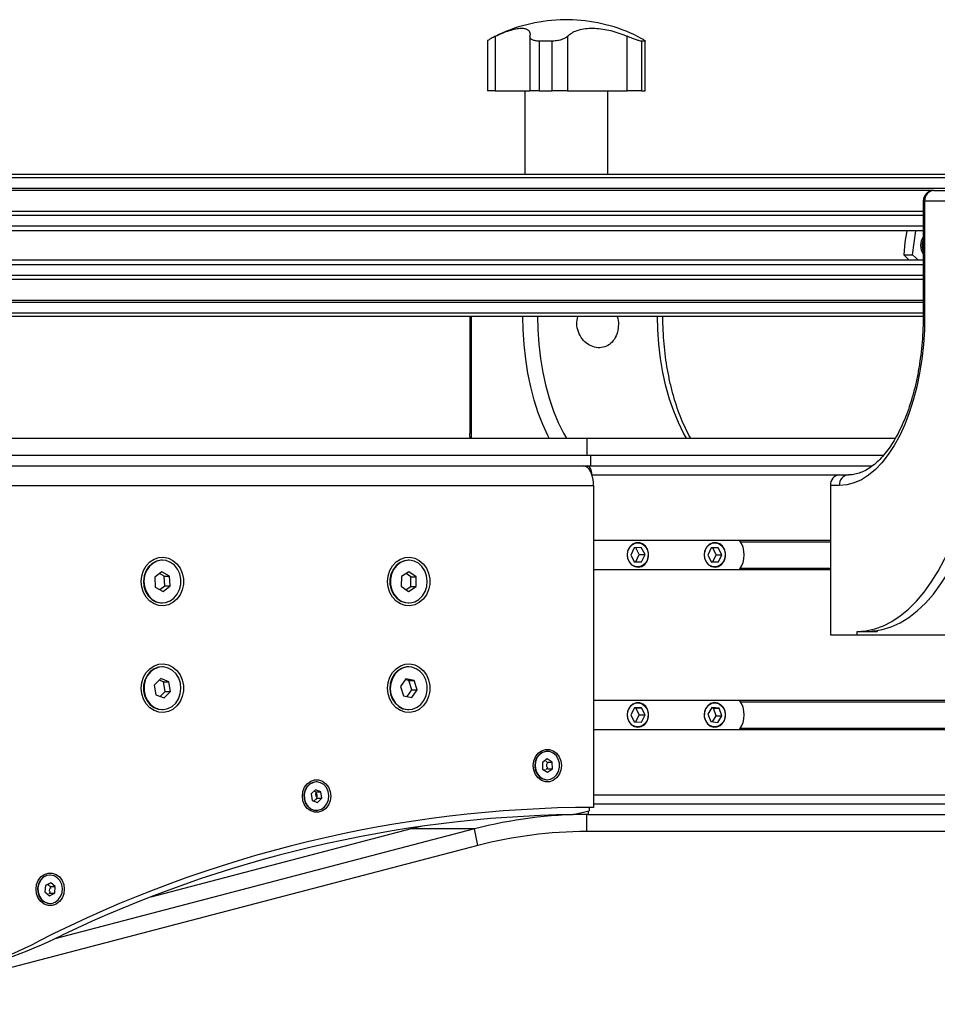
# Model space of a CAD drawing. Header units: millimetres. Extents: x 0 to 420, y 0 to 297.
# Tile 8 of 27: x 122 to 134, y 234 to 247. Entities that reach past the tile are written whole.
import ezdxf

# ---------------------------------------------------------------- set-up
doc = ezdxf.new("R2010")
doc.units = ezdxf.units.MM

msp = doc.modelspace()

# ---------------------------------------------------------------- linework, layer by layer
at = {"color": 7, "linetype": 'Continuous', "lineweight": 25}
for p, q in [((129.15768, 247.36829), (129.15768, 247.36658)), ((129.33296, 247.36829), (129.15768, 247.36829)), ((129.33296, 247.36658), (129.15768, 247.36658)), ((129.33296, 247.36658), (129.33296, 247.36829)), ((128.24658, 247.13442), (128.24658, 246.36829)), ((128.73237, 247.12905), (128.73237, 246.36829)), ((129.2605, 247.13442), (129.2605, 246.36829)), ((130.10266, 246.36829), (130.10266, 247.13442)), ((128.13501, 247.06871), (128.13501, 246.36829)), ((129.04561, 247.06685), (128.8647, 247.06685)), ((128.8647, 247.06685), (128.8647, 246.36829)), ((129.04561, 246.36829), (129.04561, 247.06685)), ((130.35245, 247.06685), (130.30398, 247.06685)), ((130.30398, 247.06685), (130.30398, 246.36829)), ((130.35245, 246.36829), (130.35245, 247.06685)), ((130.35563, 246.36829), (130.35563, 247.06871)), ((128.24658, 246.36829), (128.13501, 246.36829)), ((128.24658, 246.36829), (128.73237, 246.36829)), ((128.66324, 246.36829), (128.66324, 245.19329)), ((128.8647, 246.36829), (128.73237, 246.36829)), ((128.8647, 246.36829), (129.04561, 246.36829)), ((129.2605, 246.36829), (129.04561, 246.36829)), ((129.2605, 246.36829), (130.10266, 246.36829)), ((129.8274, 245.19329), (129.8274, 246.36829)), ((130.30398, 246.36829), (130.10266, 246.36829)), ((130.30398, 246.36829), (130.35245, 246.36829)), ((130.35563, 246.36829), (130.35245, 246.36829)), ((135.03824, 245.19329), (115.94442, 245.19329)), ((135.03824, 245.14329), (115.97978, 245.14329)), ((135.03824, 244.99329), (116.05478, 244.99329)), ((134.40121, 244.96779), (116.06753, 244.96779)), ((134.41344, 244.96829), (135.13844, 244.96829)), ((134.26344, 244.81829), (134.26344, 243.21829)), ((134.26344, 244.81829), (134.28354, 244.81829)), ((135.00854, 244.81829), (134.28354, 244.81829)), ((134.28354, 244.81829), (134.28354, 243.21829)), ((134.26344, 244.67328), (116.21478, 244.67328)), ((134.26344, 244.61527), (116.22978, 244.61527)), ((134.26344, 244.46584), (116.22978, 244.46584)), ((134.26344, 244.39829), (116.22978, 244.39829)), ((134.03245, 244.39829), (134.0036, 244.23997)), ((134.1136, 244.06438), (134.15798, 244.39829)), ((134.0036, 244.23997), (133.98893, 244.06438)), ((134.26344, 243.98829), (116.22978, 243.98829)), ((133.98893, 244.06438), (134.1136, 244.06438)), ((134.19577, 243.98829), (134.1136, 244.06438)), ((134.26344, 243.92074), (116.22978, 243.92074)), ((134.26344, 243.7133), (116.21478, 243.7133)), ((134.26344, 243.77131), (116.22978, 243.77131)), ((134.26344, 243.39329), (116.05478, 243.39329)), ((134.26344, 243.41879), (116.06753, 243.41879)), ((134.26344, 243.24329), (115.97978, 243.24329)), ((134.26318, 243.19329), (115.94442, 243.19329)), ((127.88844, 243.19329), (127.88844, 241.54767)), ((127.90854, 243.19329), (127.90854, 241.48329)), ((134.26344, 243.21829), (134.28354, 243.21829)), ((120.48189, 241.48329), (129.53144, 241.48329)), ((129.53144, 241.48329), (129.53144, 241.24329)), ((129.53144, 241.48329), (133.87149, 241.48329)), ((120.54023, 241.24329), (129.59019, 241.24329)), ((129.59019, 241.24329), (133.70305, 241.24329)), ((129.59019, 241.09329), (129.59019, 241.24329)), ((120.54023, 241.09329), (129.59019, 241.09329)), ((129.59019, 241.09329), (133.54542, 241.09329)), ((129.60544, 240.96829), (133.08844, 240.96829)), ((133.08844, 240.96829), (133.21344, 240.96829)), ((120.57773, 240.81829), (129.62769, 240.81829)), ((129.62769, 240.81829), (129.62769, 236.29329)), ((132.95854, 240.81829), (132.95854, 238.71829)), ((133.08354, 240.81829), (132.95854, 240.81829)), ((129.62769, 240.05079), (132.95854, 240.05079)), ((130.19842, 239.94129), (130.15137, 239.8394)), ((130.29837, 239.94518), (130.19842, 239.94129)), ((130.27126, 239.84719), (130.22001, 239.94213)), ((130.35126, 239.84719), (130.29837, 239.94518)), ((131.28178, 239.94188), (131.23387, 239.84052)), ((131.38175, 239.94465), (131.28178, 239.94188)), ((131.35382, 239.84606), (131.30291, 239.94246)), ((131.43382, 239.84606), (131.38175, 239.94465)), ((131.69516, 240.02829), (132.95854, 240.02829)), ((130.15137, 239.8394), (130.20426, 239.7414)), ((130.22421, 239.7453), (130.27126, 239.84719)), ((130.27126, 239.84719), (130.35126, 239.84719)), ((130.30421, 239.7453), (130.35126, 239.84719)), ((131.23387, 239.84052), (131.28594, 239.74194)), ((131.30591, 239.74471), (131.35382, 239.84606)), ((131.35382, 239.84606), (131.43382, 239.84606)), ((131.38591, 239.74471), (131.43382, 239.84606)), ((123.56551, 239.76829), (123.55801, 239.76829)), ((127.02962, 239.76829), (127.02212, 239.76829)), ((130.20261, 239.74445), (130.22421, 239.7453)), ((130.20426, 239.7414), (130.30421, 239.7453)), ((130.22421, 239.7453), (130.30421, 239.7453)), ((131.28478, 239.74412), (131.30591, 239.74471)), ((131.28594, 239.74194), (131.38591, 239.74471)), ((131.30591, 239.74471), (131.38591, 239.74471)), ((131.69516, 239.65829), (132.95854, 239.65829)), ((123.55701, 239.60651), (123.4576, 239.52889)), ((123.4576, 239.52889), (123.46611, 239.39068)), ((123.58992, 239.54591), (123.52563, 239.58201)), ((123.66492, 239.54591), (123.55701, 239.60651)), ((123.58992, 239.54591), (123.66492, 239.54591)), ((123.59843, 239.40769), (123.58992, 239.54591)), ((123.67343, 239.40769), (123.66492, 239.54591)), ((126.92706, 239.54024), (126.92438, 239.40172)), ((127.0323, 239.60682), (126.92706, 239.54024)), ((127.05986, 239.53487), (126.99286, 239.58187)), ((127.13486, 239.53487), (127.0323, 239.60682)), ((127.05717, 239.39634), (127.05986, 239.53487)), ((127.05986, 239.53487), (127.13486, 239.53487)), ((127.13217, 239.39634), (127.13486, 239.53487)), ((129.62769, 239.63579), (132.95854, 239.63579)), ((131.68038, 239.63579), (132.95854, 239.63579)), ((123.46611, 239.39068), (123.57402, 239.33008)), ((123.5304, 239.35457), (123.59843, 239.40769)), ((123.57402, 239.33008), (123.67343, 239.40769)), ((123.59843, 239.40769), (123.67343, 239.40769)), ((126.92438, 239.40172), (127.02693, 239.32976)), ((126.99137, 239.35471), (127.05717, 239.39634)), ((127.02693, 239.32976), (127.13217, 239.39634)), ((127.05717, 239.39634), (127.13217, 239.39634)), ((123.55801, 239.16829), (123.56551, 239.16829)), ((127.02212, 239.16829), (127.02962, 239.16829)), ((132.95854, 238.71829), (133.33354, 238.71829)), ((133.33354, 238.76829), (133.615, 238.76829)), ((133.33354, 238.71829), (133.33354, 238.76829)), ((133.33354, 238.71829), (135.2821, 238.71829)), ((133.615, 238.77795), (133.615, 238.76829)), ((123.56551, 238.26829), (123.55801, 238.26829)), ((127.02962, 238.26829), (127.02212, 238.26829)), ((123.54184, 238.10413), (123.4518, 238.01253)), ((123.4518, 238.01253), (123.47547, 237.87669)), ((123.58055, 238.05989), (123.52109, 238.08303)), ((123.65555, 238.05989), (123.54184, 238.10413)), ((123.58055, 238.05989), (123.65555, 238.05989)), ((123.60423, 237.92405), (123.58055, 238.05989)), ((123.67923, 237.92405), (123.65555, 238.05989)), ((126.98758, 238.09808), (126.91126, 237.99115)), ((126.91126, 237.99115), (126.95329, 237.86137)), ((127.03094, 238.07522), (126.9785, 238.08535)), ((127.10594, 238.07522), (126.98758, 238.09808)), ((127.03094, 238.07522), (127.10594, 238.07522)), ((127.07297, 237.94543), (127.03094, 238.07522)), ((127.14797, 237.94543), (127.10594, 238.07522)), ((123.47547, 237.87669), (123.58919, 237.83245)), ((123.53494, 237.85356), (123.60423, 237.92405)), ((123.58919, 237.83245), (123.67923, 237.92405)), ((123.60423, 237.92405), (123.67923, 237.92405)), ((126.95329, 237.86137), (127.07165, 237.83851)), ((127.00574, 237.85124), (127.07297, 237.94543)), ((127.07165, 237.83851), (127.14797, 237.94543)), ((127.07297, 237.94543), (127.14797, 237.94543)), ((129.62769, 237.80079), (152.61732, 237.80079)), ((131.69516, 237.77829), (150.2898, 237.77829)), ((123.55801, 237.66829), (123.56551, 237.66829)), ((127.02212, 237.66829), (127.02962, 237.66829)), ((130.20192, 237.6937), (130.15132, 237.5941)), ((130.15132, 237.5941), (130.20071, 237.4937)), ((130.22192, 237.69288), (130.2016, 237.69305)), ((130.30192, 237.69288), (130.20192, 237.6937)), ((130.22103, 237.49354), (130.27131, 237.59248)), ((130.22192, 237.69288), (130.30192, 237.69288)), ((130.27131, 237.59248), (130.22192, 237.69288)), ((130.27131, 237.59248), (130.35131, 237.59248)), ((130.3007, 237.49289), (130.35131, 237.59248)), ((130.35131, 237.59248), (130.30192, 237.69288)), ((131.2928, 237.69859), (131.23435, 237.6049)), ((131.23435, 237.6049), (131.27539, 237.4996)), ((131.3123, 237.68698), (131.28738, 237.68989)), ((131.3923, 237.68698), (131.2928, 237.69859)), ((131.30031, 237.4967), (131.35334, 237.58168)), ((131.3123, 237.68698), (131.3923, 237.68698)), ((131.35334, 237.58168), (131.3123, 237.68698)), ((131.35334, 237.58168), (131.43334, 237.58168)), ((131.37489, 237.488), (131.43334, 237.58168)), ((131.43334, 237.58168), (131.3923, 237.68698)), ((130.20071, 237.4937), (130.3007, 237.49289)), ((131.27539, 237.4996), (131.37489, 237.488)), ((129.62769, 237.38579), (152.61732, 237.38579)), ((131.69516, 237.40829), (150.2898, 237.40829)), ((128.97817, 237.08111), (128.97317, 237.08111)), ((128.97583, 236.97345), (128.90775, 236.92494)), ((128.90775, 236.92494), (128.91009, 236.8326)), ((128.95141, 236.94198), (128.94087, 236.94854)), ((128.97294, 236.86331), (128.97191, 236.9036)), ((129.04625, 236.92963), (128.97583, 236.97345)), ((128.98375, 236.92963), (129.04625, 236.92963)), ((129.0486, 236.83729), (129.04625, 236.92963)), ((128.91009, 236.8326), (128.98052, 236.78878)), ((128.94048, 236.81369), (128.95441, 236.82362)), ((128.98052, 236.78878), (129.0486, 236.83729)), ((128.9861, 236.83729), (129.0486, 236.83729)), ((125.73286, 236.65126), (125.72786, 236.65126)), ((128.97317, 236.68111), (128.97817, 236.68111)), ((125.71787, 236.542), (125.65731, 236.48164)), ((125.65731, 236.48164), (125.6723, 236.3909)), ((125.69713, 236.52019), (125.69631, 236.52052)), ((125.79342, 236.51163), (125.71787, 236.542)), ((125.72918, 236.44646), (125.72264, 236.48606)), ((125.73092, 236.51163), (125.79342, 236.51163)), ((125.80841, 236.42089), (125.79342, 236.51163)), ((129.62769, 236.46829), (152.61732, 236.46829)), ((125.6723, 236.3909), (125.74785, 236.36052)), ((125.69441, 236.38201), (125.71634, 236.40388)), ((125.74591, 236.42089), (125.80841, 236.42089)), ((125.74785, 236.36052), (125.80841, 236.42089)), ((129.62769, 236.34329), (152.56732, 236.34329)), ((125.72786, 236.25126), (125.73286, 236.25126)), ((129.34228, 236.19181), (129.56519, 236.24329)), ((129.55269, 236.19329), (129.34869, 236.19329)), ((129.53144, 236.19329), (129.34869, 236.19329)), ((129.53144, 235.95329), (129.53144, 236.19329)), ((129.55269, 236.24041), (129.55269, 236.19329)), ((129.55269, 236.19329), (152.56732, 236.19329)), ((129.56519, 236.29318), (129.56519, 236.24329)), ((127.95324, 235.98951), (122.05144, 234.44605)), ((127.06107, 235.98951), (123.40082, 235.03227)), ((127.06107, 235.98951), (127.05795, 236.00541)), ((127.22129, 236.02918), (127.06107, 235.98951)), ((127.95324, 235.98951), (127.06107, 235.98951)), ((127.99915, 235.75543), (127.95324, 235.98951)), ((152.54607, 235.95329), (129.53144, 235.95329)), ((127.99915, 235.75543), (119.46701, 233.52408)), ((121.99494, 235.23403), (121.92207, 235.19592)), ((121.98708, 235.3421), (121.98208, 235.3421)), ((122.05996, 235.1802), (121.99494, 235.23403)), ((121.92207, 235.19592), (121.91421, 235.10399)), ((121.91421, 235.10399), (121.97923, 235.05017)), ((121.96664, 235.19537), (121.94898, 235.20999)), ((121.95019, 235.0742), (121.95656, 235.07754)), ((121.97923, 235.05017), (122.0521, 235.08827)), ((121.97932, 235.11418), (121.98275, 235.1543)), ((121.9896, 235.08827), (122.0521, 235.08827)), ((121.99746, 235.1802), (122.05996, 235.1802)), ((122.0521, 235.08827), (122.05996, 235.1802)), ((121.98208, 234.9421), (121.98708, 234.9421))]:
    msp.add_line(p, q, dxfattribs=at)
at = {"color": 7, "linetype": 'Continuous', "lineweight": 25, "flags": 128}
for points in [[(129.00442, 241.48329), (128.98501, 241.52124), (128.91429, 241.6756), (128.85056, 241.84171), (128.79431, 242.01829), (128.74597, 242.20401), (128.70591, 242.39744), (128.67443, 242.59713), (128.65177, 242.80154), (128.63811, 243.00912), (128.63361, 243.19329)], [(128.83851, 243.19329), (128.84324, 243.01069), (128.8576, 242.80486), (128.88139, 242.60255), (128.91441, 242.4055), (128.95639, 242.21538), (129.00695, 242.03382), (129.06568, 241.86236), (129.13206, 241.70248), (129.20554, 241.55552), (129.24716, 241.48329)], [(130.93591, 241.48329), (130.89429, 241.55552), (130.82081, 241.70248), (130.75442, 241.86236), (130.6957, 242.03382), (130.64514, 242.21538), (130.60316, 242.4055), (130.57014, 242.60255), (130.54635, 242.80486), (130.53199, 243.01069), (130.52726, 243.19329)], [(134.28354, 243.21829), (134.27897, 243.00912), (134.26531, 242.80154), (134.24265, 242.59713), (134.21117, 242.39744), (134.17111, 242.20401), (134.12277, 242.01829), (134.06652, 241.84171), (134.00279, 241.6756), (133.93207, 241.52124), (133.85489, 241.37979), (133.77183, 241.25233), (133.68354, 241.13983), (133.59068, 241.04315), (133.49396, 240.96303), (133.39412, 240.90007), (133.29192, 240.85475), (133.18813, 240.82743), (133.08354, 240.81829)], [(133.5601, 238.77151), (133.68751, 238.79178), (133.81385, 238.83061), (133.93844, 238.88777), (134.06061, 238.96297), (134.17971, 239.05581), (134.2951, 239.16578), (134.40617, 239.2923), (134.51232, 239.4347), (134.613, 239.59222), (134.70766, 239.76402), (134.79579, 239.94918), (134.87693, 240.1467), (134.95065, 240.35555), (135.01655, 240.5746), (135.07428, 240.80269), (135.12353, 241.0386), (135.16404, 241.28107), (135.19559, 241.5288)], [(133.33354, 238.76829), (133.45759, 238.7771), (133.58101, 238.80346), (133.70319, 238.84726), (133.8235, 238.90827), (133.94135, 238.98618), (134.05615, 239.08061), (134.16731, 239.19107), (134.27427, 239.31701), (134.37651, 239.45779), (134.47349, 239.61272), (134.56474, 239.78101), (134.6498, 239.96181), (134.72823, 240.15421), (134.79965, 240.35725), (134.86369, 240.5699), (134.92004, 240.7911), (134.9684, 241.01973), (135.00854, 241.25464)], [(129.62769, 240.81829), (129.62505, 240.87194), (129.61723, 240.92353), (129.60452, 240.97107), (129.58742, 241.01275), (129.56658, 241.04695), (129.54281, 241.07236), (129.51702, 241.08801), (129.49019, 241.09329)], [(129.60255, 240.97682), (129.60149, 240.99268), (129.59793, 241.01613), (129.59216, 241.03774), (129.58439, 241.05668), (129.57492, 241.07223), (129.56411, 241.08378), (129.55239, 241.09089), (129.54019, 241.09329)], [(130.25637, 239.67006), (130.30481, 239.68134), (130.34746, 239.71018), (130.37968, 239.75343), (130.39799, 239.80643), (130.40041, 239.86342), (130.38667, 239.91823), (130.35826, 239.96492), (130.31827, 239.99843), (130.27102, 240.01513), (130.22163, 240.0132), (130.17546, 239.99287), (130.13751, 239.95632), (130.11189, 239.90753), (130.10138, 239.85177), (130.10712, 239.7951), (130.12849, 239.74365), (130.16316, 239.703), (130.20739, 239.67755), (130.25637, 239.67006)], [(130.10409, 239.84329), (130.11207, 239.89849), (130.13513, 239.94771), (130.17079, 239.98561), (130.21517, 240.00809), (130.26347, 240.01271), (130.31045, 239.99897), (130.35103, 239.96837), (130.38079, 239.9242), (130.39653, 239.87127), (130.39653, 239.81531), (130.38079, 239.76238), (130.35103, 239.71822), (130.31045, 239.68761), (130.26347, 239.67387), (130.21517, 239.67849), (130.17079, 239.70097), (130.13513, 239.73888), (130.11207, 239.78809), (130.10409, 239.84329)], [(131.33745, 239.67001), (131.38598, 239.68075), (131.42886, 239.7091), (131.46145, 239.752), (131.48021, 239.80478), (131.4831, 239.86175), (131.46983, 239.91671), (131.44182, 239.96371), (131.4021, 239.99767), (131.35499, 240.0149), (131.30559, 240.01353), (131.25925, 239.99371), (131.221, 239.95759), (131.19497, 239.90909), (131.18399, 239.85346), (131.18925, 239.79672), (131.21018, 239.74503), (131.24451, 239.70399), (131.28852, 239.67805), (131.33745, 239.67001)], [(131.18662, 239.84329), (131.1946, 239.89849), (131.21767, 239.94771), (131.25332, 239.98561), (131.2977, 240.00809), (131.346, 240.01271), (131.39299, 239.99897), (131.43356, 239.96837), (131.46333, 239.9242), (131.47906, 239.87127), (131.47906, 239.81531), (131.46333, 239.76238), (131.43356, 239.71822), (131.39299, 239.68761), (131.346, 239.67387), (131.2977, 239.67849), (131.25332, 239.70097), (131.21767, 239.73888), (131.1946, 239.78809), (131.18662, 239.84329)], [(123.26868, 239.46829), (123.27669, 239.54734), (123.30026, 239.62212), (123.33813, 239.68861), (123.38826, 239.74322), (123.44795, 239.78301), (123.51397, 239.80584), (123.58277, 239.81046), (123.65065, 239.79664), (123.71393, 239.76512), (123.76921, 239.7176), (123.81351, 239.65664), (123.84444, 239.58552), (123.86034, 239.50808), (123.86034, 239.4285), (123.84444, 239.35106), (123.81351, 239.27995), (123.76921, 239.21899), (123.71393, 239.17146), (123.65065, 239.13994), (123.58277, 239.12612), (123.51397, 239.13075), (123.44795, 239.15357), (123.38826, 239.19336), (123.33813, 239.24798), (123.30026, 239.31447), (123.27669, 239.38925), (123.26868, 239.46829)], [(126.73279, 239.46829), (126.74079, 239.54734), (126.76436, 239.62212), (126.80223, 239.68861), (126.85236, 239.74322), (126.91205, 239.78301), (126.97807, 239.80584), (127.04688, 239.81046), (127.11475, 239.79664), (127.17803, 239.76512), (127.23331, 239.7176), (127.27761, 239.65664), (127.30855, 239.58552), (127.32444, 239.50808), (127.32444, 239.4285), (127.30855, 239.35106), (127.27761, 239.27995), (127.23331, 239.21899), (127.17803, 239.17146), (127.11475, 239.13994), (127.04688, 239.12612), (126.97807, 239.13075), (126.91205, 239.15357), (126.85236, 239.19336), (126.80223, 239.24798), (126.76436, 239.31447), (126.74079, 239.38925), (126.73279, 239.46829)], [(123.55801, 239.76829), (123.54503, 239.76792), (123.48091, 239.75477), (123.42163, 239.72363), (123.37092, 239.67644), (123.33197, 239.61618), (123.30722, 239.54662), (123.29823, 239.47214), (123.30556, 239.39742), (123.32876, 239.32715), (123.36636, 239.26575), (123.416, 239.21708), (123.47457, 239.18419), (123.53838, 239.16915), (123.55801, 239.16829)], [(123.67914, 239.73808), (123.61747, 239.76223), (123.55253, 239.76792), (123.48841, 239.75477), (123.42913, 239.72363), (123.37842, 239.67644), (123.33947, 239.61618), (123.31472, 239.54662), (123.30573, 239.47214), (123.31306, 239.39742), (123.33626, 239.32715), (123.37386, 239.26575), (123.4235, 239.21708), (123.48207, 239.18419), (123.54588, 239.16915), (123.61092, 239.17291), (123.67311, 239.19523), (123.72854, 239.2347), (123.77373, 239.28886), (123.80583, 239.35429), (123.82283, 239.42688), (123.82367, 239.50207), (123.80828, 239.57514), (123.77764, 239.6415), (123.73368, 239.69697), (123.67914, 239.73808)], [(127.02212, 239.76829), (126.96847, 239.76183), (126.90694, 239.7372), (126.85264, 239.69568), (126.80899, 239.63986), (126.77874, 239.57327), (126.76377, 239.50009), (126.76504, 239.4249), (126.78246, 239.35244), (126.81494, 239.28726), (126.86044, 239.23346), (126.9161, 239.19441), (126.97842, 239.17257), (127.02212, 239.16829)], [(127.16453, 239.72468), (127.10507, 239.75536), (127.04087, 239.76801), (126.97597, 239.76183), (126.91444, 239.7372), (126.86014, 239.69568), (126.81649, 239.63986), (126.78624, 239.57327), (126.77127, 239.50009), (126.77254, 239.4249), (126.78996, 239.35244), (126.82244, 239.28726), (126.86794, 239.23346), (126.9236, 239.19441), (126.98592, 239.17257), (127.05098, 239.16931), (127.1147, 239.18484), (127.17308, 239.21817), (127.22244, 239.26723), (127.25968, 239.32892), (127.28247, 239.39936), (127.28937, 239.47414), (127.27995, 239.54855), (127.2548, 239.61791), (127.21551, 239.67788), (127.16453, 239.72468)], [(123.26868, 237.96829), (123.27669, 238.04734), (123.30026, 238.12212), (123.33813, 238.18861), (123.38826, 238.24322), (123.44795, 238.28301), (123.51397, 238.30584), (123.58277, 238.31046), (123.65065, 238.29664), (123.71393, 238.26512), (123.76921, 238.2176), (123.81351, 238.15664), (123.84444, 238.08552), (123.86034, 238.00808), (123.86034, 237.9285), (123.84444, 237.85106), (123.81351, 237.77995), (123.76921, 237.71899), (123.71393, 237.67146), (123.65065, 237.63994), (123.58277, 237.62612), (123.51397, 237.63075), (123.44795, 237.65357), (123.38826, 237.69336), (123.33813, 237.74798), (123.30026, 237.81447), (123.27669, 237.88925), (123.26868, 237.96829)], [(123.55801, 238.26829), (123.51209, 238.26357), (123.44994, 238.24111), (123.39458, 238.2015), (123.34949, 238.14724), (123.3175, 238.08174), (123.30062, 238.00911), (123.29992, 237.93391), (123.31543, 237.86088), (123.34619, 237.79459), (123.39025, 237.73922), (123.44486, 237.69824), (123.50657, 237.67423), (123.55801, 237.66829)], [(123.64847, 238.25259), (123.58463, 238.26748), (123.51959, 238.26357), (123.45744, 238.24111), (123.40208, 238.2015), (123.35699, 238.14724), (123.325, 238.08174), (123.30812, 238.00911), (123.30742, 237.93391), (123.32293, 237.86088), (123.35369, 237.79459), (123.39775, 237.73922), (123.45236, 237.69824), (123.51407, 237.67423), (123.57902, 237.6687), (123.64312, 237.68199), (123.70235, 237.71327), (123.75297, 237.76058), (123.79182, 237.82093), (123.81645, 237.89055), (123.82531, 237.96505), (123.81784, 238.03975), (123.79453, 238.10997), (123.75682, 238.17128), (123.70709, 238.21984), (123.64847, 238.25259)], [(126.73279, 237.96829), (126.74079, 238.04734), (126.76436, 238.12212), (126.80223, 238.18861), (126.85236, 238.24322), (126.91205, 238.28301), (126.97807, 238.30584), (127.04688, 238.31046), (127.11475, 238.29664), (127.17803, 238.26512), (127.23331, 238.2176), (127.27761, 238.15664), (127.30855, 238.08552), (127.32444, 238.00808), (127.32444, 237.9285), (127.30855, 237.85106), (127.27761, 237.77995), (127.23331, 237.71899), (127.17803, 237.67146), (127.11475, 237.63994), (127.04688, 237.62612), (126.97807, 237.63075), (126.91205, 237.65357), (126.85236, 237.69336), (126.80223, 237.74798), (126.76436, 237.81447), (126.74079, 237.88925), (126.73279, 237.96829)], [(127.02212, 238.26829), (126.99991, 238.26719), (126.93623, 238.25143), (126.87795, 238.21787), (126.82873, 238.16863), (126.79166, 238.1068), (126.76907, 238.03627), (126.76238, 237.96147), (126.77201, 237.8871), (126.79735, 237.81782), (126.83682, 237.75801), (126.88793, 237.7114), (126.94747, 237.68094), (127.01171, 237.66853), (127.02212, 237.66829)], [(127.07248, 238.26418), (127.00741, 238.26719), (126.94373, 238.25143), (126.88545, 238.21787), (126.83623, 238.16863), (126.79916, 238.1068), (126.77657, 238.03627), (126.76988, 237.96147), (126.77951, 237.8871), (126.80485, 237.81782), (126.84432, 237.75801), (126.89543, 237.7114), (126.95497, 237.68094), (127.01921, 237.66853), (127.08409, 237.67496), (127.14556, 237.69982), (127.19973, 237.74155), (127.24322, 237.79752), (127.27329, 237.86423), (127.28805, 237.93747), (127.28657, 238.01265), (127.26894, 238.08505), (127.23628, 238.1501), (127.19063, 238.20374), (127.13486, 238.24258), (127.07248, 238.26418)], [(130.25026, 237.41996), (130.29906, 237.42896), (130.34268, 237.45576), (130.3764, 237.49747), (130.39657, 237.54956), (130.401, 237.60639), (130.3892, 237.6618), (130.36247, 237.70979), (130.32368, 237.74515), (130.27706, 237.76406), (130.22765, 237.76446), (130.1808, 237.74631), (130.14159, 237.71158), (130.11427, 237.66403), (130.10181, 237.60882), (130.10554, 237.55192), (130.12507, 237.49951), (130.15828, 237.45726), (130.20158, 237.42975), (130.25026, 237.41996)], [(130.10409, 237.59329), (130.11207, 237.64849), (130.13513, 237.69771), (130.17079, 237.73561), (130.21517, 237.75809), (130.26347, 237.76271), (130.31045, 237.74897), (130.35103, 237.71837), (130.38079, 237.6742), (130.39653, 237.62127), (130.39653, 237.56531), (130.38079, 237.51238), (130.35103, 237.46822), (130.31045, 237.43761), (130.26347, 237.42387), (130.21517, 237.42849), (130.17079, 237.45097), (130.13513, 237.48888), (130.11207, 237.53809), (130.10409, 237.59329)], [(131.31876, 237.42084), (131.36807, 237.42452), (131.41367, 237.4465), (131.45062, 237.48438), (131.47492, 237.53407), (131.48393, 237.59017), (131.47668, 237.64661), (131.45395, 237.69727), (131.4182, 237.73667), (131.37331, 237.76053), (131.32415, 237.76626), (131.27603, 237.75326), (131.23418, 237.72291), (131.20314, 237.67852), (131.18625, 237.6249), (131.18536, 237.56785), (131.20056, 237.51355), (131.2302, 237.4679), (131.27108, 237.43584), (131.31876, 237.42084)], [(131.18662, 237.59329), (131.1946, 237.64849), (131.21767, 237.69771), (131.25332, 237.73561), (131.2977, 237.75809), (131.346, 237.76271), (131.39299, 237.74897), (131.43356, 237.71837), (131.46333, 237.6742), (131.47906, 237.62127), (131.47906, 237.56531), (131.46333, 237.51238), (131.43356, 237.46822), (131.39299, 237.43761), (131.346, 237.42387), (131.2977, 237.42849), (131.25332, 237.45097), (131.21767, 237.48888), (131.1946, 237.53809), (131.18662, 237.59329)], [(128.77942, 236.88111), (128.78747, 236.94577), (128.81097, 237.00519), (128.84802, 237.05456), (128.89561, 237.08987), (128.94989, 237.10828), (129.00646, 237.10828), (129.06074, 237.08987), (129.10833, 237.05456), (129.14537, 237.00519), (129.16888, 236.94577), (129.17693, 236.88111), (129.16888, 236.81646), (129.14537, 236.75704), (129.10833, 236.70767), (129.06074, 236.67235), (129.00646, 236.65395), (128.94989, 236.65395), (128.89561, 236.67235), (128.84802, 236.70767), (128.81097, 236.75704), (128.78747, 236.81646), (128.77942, 236.88111)], [(128.97317, 237.08111), (128.95518, 237.08003), (128.9052, 237.06507), (128.86126, 237.03376), (128.82727, 236.98889), (128.80624, 236.93444), (128.80004, 236.87526), (128.80923, 236.81659), (128.83298, 236.76366), (128.86919, 236.72116), (128.91464, 236.69288), (128.96529, 236.68132), (128.97317, 236.68111)], [(129.06035, 237.05717), (129.01175, 237.07732), (128.96018, 237.08003), (128.9102, 237.06507), (128.86626, 237.03376), (128.83227, 236.98889), (128.81124, 236.93444), (128.80504, 236.87526), (128.81423, 236.81659), (128.83798, 236.76366), (128.87419, 236.72116), (128.91964, 236.69288), (128.97029, 236.68132), (129.02164, 236.68752), (129.06913, 236.71091), (129.10854, 236.74943), (129.13636, 236.79965), (129.15013, 236.85711), (129.14861, 236.9167), (129.13196, 236.97313), (129.10164, 237.02138), (129.06035, 237.05717)], [(128.96691, 236.82362), (128.98168, 236.84954), (128.98544, 236.86331)], [(125.53411, 236.45126), (125.54216, 236.51592), (125.56566, 236.57534), (125.6027, 236.62471), (125.65029, 236.66002), (125.70457, 236.67843), (125.76114, 236.67843), (125.81542, 236.66002), (125.86301, 236.62471), (125.90006, 236.57534), (125.92356, 236.51592), (125.93161, 236.45126), (125.92356, 236.38661), (125.90006, 236.32719), (125.86301, 236.27782), (125.81542, 236.2425), (125.76114, 236.2241), (125.70457, 236.2241), (125.65029, 236.2425), (125.6027, 236.27782), (125.56566, 236.32719), (125.54216, 236.38661), (125.53411, 236.45126)], [(125.72786, 236.65126), (125.68278, 236.64437), (125.63549, 236.62045), (125.5964, 236.58149), (125.569, 236.53096), (125.55571, 236.47336), (125.55772, 236.41378), (125.57485, 236.35754), (125.60557, 236.30963), (125.64716, 236.2743), (125.69592, 236.25469), (125.72786, 236.25126)], [(125.78982, 236.64014), (125.73907, 236.65114), (125.68778, 236.64437), (125.64049, 236.62045), (125.6014, 236.58149), (125.574, 236.53096), (125.56071, 236.47336), (125.56272, 236.41378), (125.57985, 236.35754), (125.61057, 236.30963), (125.65216, 236.2743), (125.70092, 236.25469), (125.75251, 236.25256), (125.80236, 236.26807), (125.84604, 236.29987), (125.87966, 236.34512), (125.90023, 236.39979), (125.90593, 236.45905), (125.89626, 236.51761), (125.87206, 236.57027), (125.8355, 236.61236), (125.78982, 236.64014)], [(125.72884, 236.40388), (125.73637, 236.41969), (125.74181, 236.45126)], [(121.78833, 235.1421), (121.79638, 235.20675), (121.81988, 235.26617), (121.85693, 235.31554), (121.90452, 235.35086), (121.9588, 235.36926), (122.01537, 235.36926), (122.06965, 235.35086), (122.11724, 235.31554), (122.15429, 235.26617), (122.17779, 235.20675), (122.18584, 235.1421), (122.17779, 235.07744), (122.15429, 235.01802), (122.11724, 234.96865), (122.06965, 234.93334), (122.01537, 234.91493), (121.9588, 234.91493), (121.90452, 234.93334), (121.85693, 234.96865), (121.81988, 235.01802), (121.79638, 235.07744), (121.78833, 235.1421)], [(121.98208, 235.3421), (121.93495, 235.33455), (121.88792, 235.30996), (121.84925, 235.27045), (121.82239, 235.21954), (121.80972, 235.16174), (121.81236, 235.1022), (121.83008, 235.04621), (121.86131, 234.99874), (121.90327, 234.964), (121.95224, 234.94509), (121.98208, 234.9421)], [(122.088, 235.30464), (122.04203, 235.33177), (121.99117, 235.34204), (121.93995, 235.33455), (121.89292, 235.30996), (121.85425, 235.27045), (121.82739, 235.21954), (121.81472, 235.16174), (121.81736, 235.1022), (121.83508, 235.04621), (121.86631, 234.99874), (121.90827, 234.964), (121.95724, 234.94509), (122.00885, 234.94368), (122.05853, 234.95991), (122.10187, 234.99232), (122.135, 235.03804), (122.15499, 235.09301), (122.16006, 235.15234), (122.14976, 235.21075), (122.12501, 235.26307), (122.088, 235.30464)], [(121.99525, 235.1543), (121.99059, 235.17367), (121.97914, 235.19537)]]:
    msp.add_lwpolyline(points, dxfattribs=at)
at = {"color": 7, "linetype": 'Continuous', "lineweight": 25}
for centre, radius, start, end in [((129.24532, 245.11829), 2.25, 92.232359, 116.460385), ((129.24532, 245.11829), 2.25, 63.563528, 87.767641), ((129.24532, 245.11829), 2.25, 116.460385, 116.952488), ((129.24532, 245.11829), 2.25, 63.036311, 63.563528), ((134.41344, 244.81829), 0.15, 90, 180), ((134.42427, 244.82767), 0.14104, 94.40195, 183.811261), ((134.44866, 244.19329), 0.22209, 146.506562, 213.493438), ((134.59098, 244.19329), 0.34301, 162.725453, 197.274547), ((133.09927, 240.82767), 0.14104, 94.40195, 183.811261), ((133.22427, 240.82767), 0.14104, 94.40195, 183.811261), ((131.38463, 239.84329), 0.36127, 324.945493, 35.054537), ((131.38463, 237.59329), 0.36127, 324.945475, 35.054519), ((128.90179, 236.88411), 0.08489, 13.272605, 42.968929), ((125.65632, 236.45332), 0.08551, 358.619441, 51.435649), ((129.67229, 218.99757), 17.29578, 90.147755, 117.035663), ((129.60884, 218.99599), 17.19789, 90.888077, 115.680394), ((129.53402, 229.96032), 6.23297, 90.023739, 104.691617), ((129.53395, 229.90164), 6.05165, 90.023739, 104.691617), ((121.91193, 235.13839), 0.08347, 313.191922, 343.138923), ((118.93384, 240.0327), 6.32182, 267.767033, 297.06816), ((118.49201, 242.11907), 8.4587, 272.454078, 295.669327)]:
    msp.add_arc(centre, radius, start, end, dxfattribs=at)
for points, knots in [([(128.24658, 247.13442), (128.2265, 247.12429), (128.18628, 247.10399), (128.1482, 247.08124), (128.1334, 247.07006), (128.13554, 247.06884), (128.13576, 247.06871)], [0, 0, 0, 0, 0.3286316, 0.65819648, 0.96352025, 1, 1, 1, 1]), ([(128.24658, 247.13442), (128.28098, 247.15056), (128.35069, 247.18324), (128.44785, 247.21822), (128.53643, 247.24147), (128.60945, 247.25035), (128.66638, 247.24575), (128.70574, 247.22906), (128.72903, 247.20062), (128.73629, 247.16795), (128.73372, 247.14332), (128.7328, 247.13442)], [0, 0, 0, 0, 0.11925981, 0.24158658, 0.3609602, 0.48426569, 0.59620844, 0.71149815, 0.82228956, 0.93582475, 1, 1, 1, 1]), ([(128.8647, 247.06685), (128.84566, 247.06776), (128.8076, 247.06959), (128.76511, 247.08363), (128.73527, 247.1051), (128.73367, 247.12406), (128.7328, 247.13442)], [0, 0, 0, 0, 0.2331432, 0.46598224, 0.70829004, 1, 1, 1, 1]), ([(129.2605, 247.13442), (129.248, 247.12432), (129.22296, 247.10408), (129.16123, 247.08089), (129.09858, 247.06852), (129.06031, 247.06731), (129.04561, 247.06685)], [0, 0, 0, 0, 0.28482414, 0.57045716, 0.83508046, 1, 1, 1, 1]), ([(129.2605, 247.13442), (129.27942, 247.15074), (129.31725, 247.18335), (129.39443, 247.21856), (129.48636, 247.24144), (129.58952, 247.25042), (129.69993, 247.2456), (129.81281, 247.2289), (129.92725, 247.20041), (130.02431, 247.16777), (130.08176, 247.14332), (130.10266, 247.13442)], [0, 0, 0, 0, 0.12083278, 0.2415891, 0.36294631, 0.48426201, 0.59786508, 0.71149177, 0.82362919, 0.93582121, 1, 1, 1, 1]), ([(130.30398, 247.06685), (130.29509, 247.06776), (130.27732, 247.06959), (130.2305, 247.08363), (130.17114, 247.1051), (130.12686, 247.12406), (130.10266, 247.13442)], [0, 0, 0, 0, 0.2331432, 0.46598224, 0.70829004, 1, 1, 1, 1]), ([(130.26532, 247.12347), (130.27768, 247.11721), (130.30987, 247.10089), (130.34298, 247.08096), (130.35847, 247.06851), (130.35412, 247.06731), (130.35245, 247.06685)], [0, 0, 0, 0, 0.19934644, 0.51911827, 0.81536931, 1, 1, 1, 1]), ([(133.98893, 244.06438), (133.99074, 244.06243), (134.01419, 244.03735), (134.04064, 244.01183), (134.06504, 243.98829)], [0, 0, 0, 0, 0.07735678, 1, 1, 1, 1]), ([(129.96118, 243.19329), (129.96363, 243.18489), (129.97645, 243.14088), (129.98069, 243.05481), (129.95957, 242.94517), (129.90914, 242.85111), (129.83401, 242.78378), (129.74116, 242.75158), (129.64142, 242.75789), (129.54602, 242.80072), (129.46491, 242.87572), (129.40941, 242.97563), (129.38499, 243.08745), (129.3986, 243.15915), (129.40509, 243.19329)], [0, 0, 0, 0, 0.0210169, 0.11010274, 0.19906833, 0.28901, 0.37993471, 0.47030683, 0.55896834, 0.64690874, 0.73600432, 0.82666716, 0.91745895, 1, 1, 1, 1]), ([(130.99469, 241.48329), (130.99177, 241.48803), (130.96563, 241.53046), (130.92008, 241.62236), (130.85911, 241.75878), (130.80386, 241.90697), (130.75434, 242.06432), (130.71116, 242.23016), (130.67468, 242.40318), (130.64525, 242.58215), (130.6231, 242.76579), (130.60861, 242.95273), (130.60297, 243.09583), (130.6025, 243.1761), (130.6024, 243.19329)], [0, 0, 0, 0, 0.01197374, 0.10726983, 0.20275828, 0.29847844, 0.39443197, 0.49060072, 0.58695706, 0.6834695, 0.78010573, 0.87683393, 0.97362322, 1, 1, 1, 1]), ([(134.26344, 243.21829), (134.26323, 243.18523), (134.26261, 243.08908), (134.25572, 242.93023), (134.24027, 242.74349), (134.2172, 242.56016), (134.18686, 242.3816), (134.14947, 242.20911), (134.10538, 242.04396), (134.05501, 241.88735), (133.99883, 241.74042), (133.93741, 241.60423), (133.87138, 241.47975), (133.80143, 241.3678), (133.72833, 241.26907), (133.65288, 241.18408), (133.57589, 241.11313), (133.49805, 241.0563), (133.41982, 241.01334), (133.34116, 240.98424), (133.27251, 240.97022), (133.22984, 240.96883), (133.21344, 240.96829)], [0, 0, 0, 0, 0.02744742, 0.07983597, 0.1322167, 0.18456203, 0.23685517, 0.28907858, 0.34121402, 0.39324285, 0.44514695, 0.49691061, 0.54852419, 0.59999048, 0.65133563, 0.70262678, 0.75395095, 0.80550578, 0.8576296, 0.91083188, 0.965749, 1, 1, 1, 1]), ([(127.89274, 241.48329), (127.89038, 241.50396), (127.88793, 241.52534), (127.88848, 241.54695), (127.8885, 241.54767)], [0, 0, 0, 0, 0.96661225, 1, 1, 1, 1]), ([(133.615, 238.76829), (133.60122, 238.76829), (133.57367, 238.76829), (133.54768, 238.76838), (133.53733, 238.76889), (133.54285, 238.76995), (133.55519, 238.77106), (133.5601, 238.77151)], [0, 0, 0, 0, 0.21465102, 0.42930248, 0.64393626, 0.85850128, 1, 1, 1, 1])]:
    msp.add_open_spline(points, degree=3, knots=knots, dxfattribs=at)

doc.saveas('drawing.dxf')
